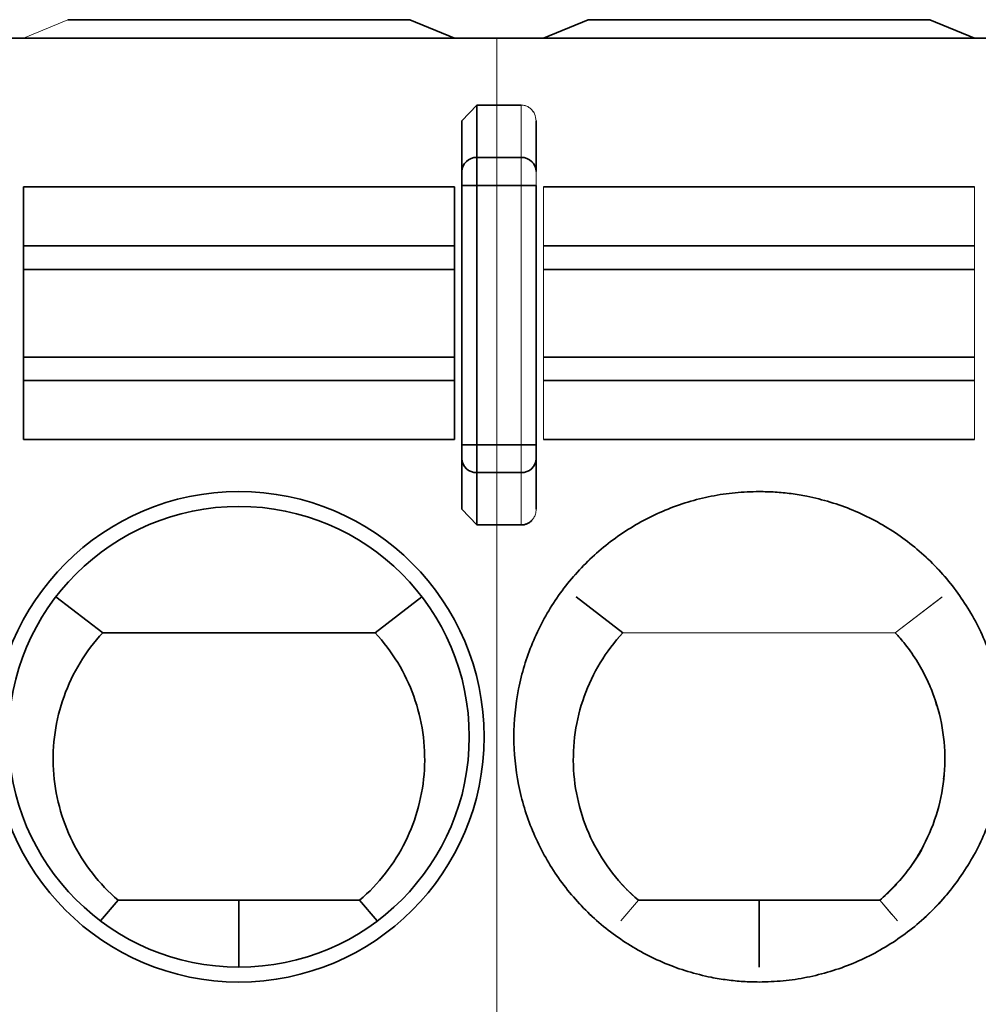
# Model space of a CAD drawing. Header units: millimetres. Extents: x 0 to 420, y 0 to 297.
# Tile 35 of 145: x 143.46 to 146.68, y 243.6 to 246.91. Entities that reach past the tile are written whole.
import ezdxf

# ---------------------------------------------------------------- set-up
doc = ezdxf.new("R2010")
doc.units = ezdxf.units.MM

msp = doc.modelspace()

# ---------------------------------------------------------------- linework, layer by layer
at = {"color": 142, "linetype": 'Continuous', "lineweight": 18, "true_color": 0x0080c0}
for p, q in [((143.4695, 246.8493), (143.6195, 246.9118)), ((145.2195, 246.8493), (145.3695, 246.9118)), ((146.5195, 246.9118), (145.3695, 246.9118)), ((146.5195, 246.9118), (146.6695, 246.8493)), ((145.0623, 246.8493), (145.0623, 246.6244)), ((144.9445, 246.5712), (144.9945, 246.6244)), ((145.0623, 246.6244), (145.0623, 246.4482)), ((145.1445, 246.4482), (145.1445, 246.6244)), ((145.1945, 246.5712), (145.1945, 246.4012)), ((145.1945, 246.5712), (145.1945, 246.4097)), ((145.0623, 246.3542), (145.0623, 246.4482)), ((145.1445, 246.4482), (145.1445, 246.3542)), ((145.1945, 246.4012), (145.1945, 246.3617)), ((145.1945, 246.4012), (145.1945, 246.3542)), ((145.0623, 246.3542), (145.0623, 245.482)), ((145.1445, 245.482), (145.1445, 246.3542)), ((145.1445, 246.3542), (145.1945, 246.3542)), ((145.1945, 246.3542), (145.1945, 245.482)), ((145.2195, 246.3493), (146.6695, 246.3493)), ((145.2195, 246.1508), (145.2195, 246.3493)), ((146.6695, 246.3493), (146.6695, 246.1508)), ((145.2195, 246.0719), (145.2195, 246.1508)), ((146.6695, 246.1508), (145.2195, 246.1508)), ((146.6695, 246.0719), (146.6695, 246.1508)), ((145.2195, 246.0719), (145.2195, 245.7766)), ((146.6695, 246.0719), (145.2195, 246.0719)), ((146.6695, 245.7766), (146.6695, 246.0719)), ((145.2195, 245.6977), (145.2195, 245.7766)), ((145.2195, 245.7766), (146.6695, 245.7766)), ((146.6695, 245.6977), (146.6695, 245.7766)), ((145.2195, 245.4993), (145.2195, 245.6977)), ((145.2195, 245.6977), (146.6695, 245.6977)), ((146.6695, 245.6977), (146.6695, 245.4993)), ((146.6695, 245.4993), (145.2195, 245.4993)), ((145.0623, 245.388), (145.0623, 245.482)), ((145.1945, 245.482), (145.1445, 245.482)), ((145.1445, 245.482), (145.1445, 245.388)), ((145.1945, 245.482), (145.1945, 245.435)), ((145.1945, 245.435), (145.1945, 245.265)), ((145.1945, 245.4273), (145.1945, 245.265)), ((145.0623, 245.388), (145.0623, 245.2118)), ((145.1445, 245.2118), (145.1445, 245.388)), ((144.9945, 245.2118), (144.9445, 245.265)), ((145.0623, 245.2118), (145.0623, 241.9867)), ((145.4863, 244.8492), (145.3286, 244.9697)), ((146.5586, 244.9683), (146.4028, 244.8493)), ((146.5604, 244.9697), (146.5373, 244.952)), ((146.4028, 244.8493), (146.5373, 244.952)), ((146.4028, 244.8493), (146.5312, 244.9473)), ((146.5312, 244.9473), (146.4028, 244.8493)), ((145.4863, 244.8493), (146.4028, 244.8493)), ((146.4028, 244.8493), (145.4863, 244.8493)), ((145.4863, 244.8493), (146.4028, 244.8493)), ((146.4028, 244.8493), (145.4863, 244.8493)), ((146.5406, 244.6041), (146.5327, 244.6356)), ((146.5635, 244.3567), (146.5685, 244.3882)), ((145.4789, 243.8798), (145.5384, 243.9493)), ((145.4789, 243.8797), (145.5384, 243.9493)), ((145.5383, 243.9493), (146.3507, 243.9493)), ((145.5384, 243.9493), (145.5383, 243.9492)), ((145.5383, 243.9493), (146.3507, 243.9493)), ((145.9445, 243.9493), (145.5384, 243.9493)), ((145.9445, 243.9493), (145.9445, 243.7243)), ((146.3507, 243.9493), (145.9445, 243.9493)), ((145.9445, 243.7243), (145.9445, 243.9493)), ((146.3507, 243.9493), (146.3507, 243.9493)), ((146.3914, 243.9017), (146.3507, 243.9493)), ((146.3914, 243.9017), (146.3507, 243.9493)), ((146.3507, 243.9493), (146.3507, 243.9493)), ((146.3507, 243.9493), (146.4102, 243.8798)), ((146.3507, 243.9493), (146.4102, 243.8798))]:
    msp.add_line(p, q, dxfattribs=at)
at = {"color": 7, "linetype": 'Continuous', "lineweight": 35}
for p, q in [((143.6195, 246.9118), (144.7695, 246.9118)), ((144.7695, 246.9118), (144.9195, 246.8493)), ((145.2195, 246.8493), (145.3695, 246.9118)), ((146.5195, 246.9118), (145.3695, 246.9118)), ((146.5195, 246.9118), (146.6695, 246.8493)), ((130.8695, 246.8493), (148.5728, 246.8493)), ((145.0623, 246.8493), (164.5195, 246.8493)), ((144.9945, 246.6244), (145.1445, 246.6244)), ((144.9945, 246.6244), (144.9945, 246.4482)), ((145.0623, 246.6244), (145.1445, 246.6244)), ((144.9445, 246.4012), (144.9445, 246.5712)), ((145.1945, 246.4012), (145.1945, 246.5712)), ((144.9945, 246.3542), (144.9945, 246.4482)), ((144.9945, 246.4482), (145.1445, 246.4482)), ((145.0623, 246.4482), (145.1445, 246.4482)), ((144.9445, 246.3542), (144.9945, 246.3542)), ((144.9445, 246.3542), (144.9445, 245.482)), ((145.1445, 246.3542), (144.9945, 246.3542)), ((144.9945, 246.3542), (144.9945, 245.482)), ((145.1445, 246.3542), (145.0623, 246.3542)), ((145.1445, 246.3542), (145.1945, 246.3542)), ((145.1945, 245.482), (145.1945, 246.3542)), ((143.4695, 246.3493), (144.9195, 246.3493)), ((143.4695, 246.1508), (143.4695, 246.3493)), ((144.9195, 246.1508), (144.9195, 246.3493)), ((145.2195, 246.3493), (146.6695, 246.3493)), ((144.9195, 246.1508), (143.4695, 246.1508)), ((143.4695, 246.0719), (143.4695, 246.1508)), ((144.9195, 246.0719), (144.9195, 246.1508)), ((146.6695, 246.1508), (145.2195, 246.1508)), ((143.4695, 245.7766), (143.4695, 246.0719)), ((143.4695, 246.0719), (144.9195, 246.0719)), ((144.9195, 245.7766), (144.9195, 246.0719)), ((145.2195, 246.0719), (146.6695, 246.0719)), ((143.4695, 245.6977), (143.4695, 245.7766)), ((143.4695, 245.7766), (144.9195, 245.7766)), ((144.9195, 245.6977), (144.9195, 245.7766)), ((145.2195, 245.7766), (146.6695, 245.7766)), ((143.4695, 245.6977), (144.9195, 245.6977)), ((143.4695, 245.4993), (143.4695, 245.6977)), ((144.9195, 245.4993), (144.9195, 245.6977)), ((145.2195, 245.6977), (146.6695, 245.6977)), ((144.9195, 245.4993), (143.4695, 245.4993)), ((146.6695, 245.4993), (145.2195, 245.4993)), ((144.9945, 245.482), (144.9445, 245.482)), ((144.9945, 245.388), (144.9945, 245.482)), ((144.9945, 245.482), (145.1445, 245.482)), ((145.0623, 245.482), (145.1445, 245.482)), ((145.1945, 245.482), (145.1445, 245.482)), ((144.9445, 245.435), (144.9445, 245.265)), ((145.1945, 245.435), (145.1945, 245.265)), ((145.1445, 245.388), (144.9945, 245.388)), ((144.9945, 245.388), (144.9945, 245.2118)), ((145.1445, 245.388), (145.0623, 245.388)), ((145.1445, 245.2118), (144.9945, 245.2118)), ((145.1445, 245.2118), (145.0623, 245.2118)), ((143.5786, 244.9697), (143.7363, 244.8492)), ((144.6528, 244.8493), (144.8104, 244.9697)), ((145.3286, 244.9697), (145.4863, 244.8492)), ((143.7363, 244.8493), (144.6528, 244.8493)), ((143.7289, 243.8797), (143.7884, 243.9493)), ((144.1945, 243.9493), (143.7884, 243.9493)), ((144.1945, 243.7243), (144.1945, 243.9493)), ((144.6007, 243.9493), (144.1945, 243.9493)), ((144.6602, 243.8798), (144.6007, 243.9493)), ((145.9445, 243.9493), (145.5384, 243.9493)), ((145.9445, 243.9493), (145.9445, 243.7243)), ((146.3507, 243.9493), (145.9445, 243.9493))]:
    msp.add_line(p, q, dxfattribs=at)
for radius in [0.825, 0.775]:
    msp.add_circle((144.1945, 244.4993), radius, dxfattribs=at)
at = {"color": 142, "linetype": 'Continuous', "lineweight": 18, "true_color": 0x0080c0}
msp.add_circle((145.9445, 244.4993), 0.825, dxfattribs=at)
at = {"color": 7, "linetype": 'Continuous', "lineweight": 35}
for centre, start, end in [((144.9931, 246.3997), 88.2746, 178.1638), ((145.146, 246.3997), 1.8362, 91.7254), ((144.9931, 245.4366), 181.8362, 271.7254), ((145.146, 245.4366), 268.2746, 358.1638)]:
    msp.add_arc(centre, 0.0486, start, end, dxfattribs=at)
at = {"color": 142, "linetype": 'Continuous', "lineweight": 18, "true_color": 0x0080c0}
for centre, radius, start, end in [((145.146, 246.3997), 0.0486, 1.8362, 91.7254), ((145.146, 245.4366), 0.0486, 268.2746, 358.1638), ((145.9445, 244.4993), 0.825, 90, 270), ((145.9445, 244.4993), 0.825, 270, 90)]:
    msp.add_arc(centre, radius, start, end, dxfattribs=at)
for points, knots in [([(145.1445, 246.6244), (145.1487, 246.6241), (145.1574, 246.6234), (145.1696, 246.6179), (145.1812, 246.6086), (145.1919, 246.5931), (145.1936, 246.5793), (145.1945, 246.5712)], [0, 0, 0, 0, 0.156059, 0.319314, 0.490919, 0.703477, 1, 1, 1, 1]), ([(145.1445, 246.6244), (145.1487, 246.6241), (145.1574, 246.6234), (145.1696, 246.6179), (145.1812, 246.6086), (145.1919, 246.5931), (145.1936, 246.5793), (145.1945, 246.5712)], [0, 0, 0, 0, 0.1560593, 0.3193139, 0.4909195, 0.7034767, 1, 1, 1, 1]), ([(145.1445, 246.6244), (145.1478, 246.6243), (145.1544, 246.6239), (145.1639, 246.6206), (145.1725, 246.6156), (145.18, 246.6096), (145.1829, 246.6043), (145.1843, 246.6019)], [0, 0, 0, 0, 0.2068345, 0.4104442, 0.622387, 0.8278849, 1, 1, 1, 1]), ([(145.1445, 246.4482), (145.1445, 246.4417), (145.1445, 246.4288), (145.1445, 246.3944), (145.1445, 246.3734), (145.1445, 246.3542)], [0, 0, 0, 0, 0.5, 0.5, 1, 1, 1, 1]), ([(145.1445, 246.4482), (145.1563, 246.4482), (145.1701, 246.4436), (145.1897, 246.4253), (145.1945, 246.4123), (145.1945, 246.4012)], [0, 0, 0, 0, 0.5, 0.5, 1, 1, 1, 1]), ([(145.1445, 246.4482), (145.1445, 246.4417), (145.1445, 246.4288), (145.1445, 246.3944), (145.1445, 246.3734), (145.1445, 246.3542)], [0, 0, 0, 0, 0.5, 0.5, 1, 1, 1, 1]), ([(145.1945, 246.4012), (145.1945, 246.398), (145.1945, 246.3915), (145.1945, 246.3743), (145.1945, 246.3638), (145.1945, 246.3542)], [0, 0, 0, 0, 0.5, 0.5, 1, 1, 1, 1]), ([(145.1945, 246.3542), (145.1945, 246.3568), (145.1945, 246.3619), (145.1945, 246.3718), (145.1945, 246.3833), (145.1945, 246.3927), (145.1945, 246.3983), (145.1945, 246.4002), (145.1945, 246.4012)], [0, 0, 0, 0, 0.125545, 0.248846, 0.499854, 0.748137, 0.87218, 1, 1, 1, 1]), ([(145.1737, 246.3542), (145.1771, 246.3542), (145.1854, 246.3542), (145.1928, 246.3542), (145.194, 246.3542), (145.1945, 246.3542)], [0, 0, 0, 0, 0.2602404, 0.6445271, 1, 1, 1, 1]), ([(145.2195, 246.1508), (145.2195, 246.151), (145.2195, 246.1516), (145.2195, 246.1531), (145.2195, 246.1554), (145.2195, 246.159), (145.2195, 246.1632), (145.2195, 246.1692), (145.2195, 246.1751), (145.2195, 246.1819), (145.2195, 246.1881), (145.2195, 246.1965), (145.2195, 246.2045), (145.2195, 246.2133), (145.2195, 246.221), (145.2195, 246.2309), (145.2195, 246.24), (145.2195, 246.2496), (145.2195, 246.2577), (145.2195, 246.2679), (145.2195, 246.2768), (145.2195, 246.2858), (145.2195, 246.2933), (145.2195, 246.3023), (145.2195, 246.3098), (145.2195, 246.3171), (145.2195, 246.3229), (145.2195, 246.3295), (145.2195, 246.3346), (145.2195, 246.3392), (145.2195, 246.3423), (145.2195, 246.3454), (145.2195, 246.3476), (145.2195, 246.349), (145.2195, 246.3492), (145.2195, 246.3493)], [0, 0, 0, 0, 0.012608, 0.031395, 0.062511, 0.087394, 0.125012, 0.153725, 0.196381, 0.217731, 0.250009, 0.278722, 0.321378, 0.342728, 0.375007, 0.40372, 0.446376, 0.467726, 0.500004, 0.528717, 0.571373, 0.592723, 0.625002, 0.653715, 0.696371, 0.717721, 0.749999, 0.778712, 0.821368, 0.842718, 0.874997, 0.90014, 0.937497, 0.968613, 1, 1, 1, 1]), ([(145.2195, 246.3493), (145.2195, 246.3492), (145.2195, 246.3492), (145.2195, 246.3488), (145.2195, 246.3478), (145.2195, 246.3457), (145.2195, 246.3429), (145.2195, 246.3386), (145.2195, 246.3341), (145.2195, 246.3286), (145.2195, 246.3233), (145.2195, 246.3161), (145.2195, 246.309), (145.2195, 246.301), (145.2195, 246.2939), (145.2195, 246.2845), (145.2195, 246.2758), (145.2195, 246.2665), (145.2195, 246.2584), (145.2195, 246.2482), (145.2195, 246.239), (145.2195, 246.2296), (145.2195, 246.2217), (145.2195, 246.2119), (145.2195, 246.2036), (145.2195, 246.1954), (145.2195, 246.1887), (145.2195, 246.1808), (145.2195, 246.1744), (145.2195, 246.1685), (145.2195, 246.1641), (145.2195, 246.1595), (145.2195, 246.1558), (145.2195, 246.1527), (145.2195, 246.1514), (145.2195, 246.1508)], [0, 0, 0, 0, 0.012608, 0.031395, 0.062511, 0.087394, 0.125012, 0.153725, 0.196381, 0.217731, 0.250009, 0.278722, 0.321378, 0.342728, 0.375007, 0.40372, 0.446376, 0.467726, 0.500004, 0.528717, 0.571373, 0.592723, 0.625002, 0.653715, 0.696371, 0.717721, 0.749999, 0.778712, 0.821368, 0.842718, 0.874997, 0.90014, 0.937497, 0.968613, 1, 1, 1, 1]), ([(146.6695, 246.1508), (146.6695, 246.151), (146.6695, 246.1516), (146.6695, 246.1531), (146.6695, 246.1553), (146.6695, 246.1588), (146.6695, 246.163), (146.6695, 246.1689), (146.6695, 246.1748), (146.6695, 246.1817), (146.6695, 246.1883), (146.6695, 246.1953), (146.6695, 246.2022), (146.6695, 246.2086), (146.6695, 246.2167), (146.6695, 246.2247), (146.6695, 246.2341), (146.6695, 246.2449), (146.6695, 246.2566), (146.6695, 246.2665), (146.6695, 246.2743), (146.6695, 246.2812), (146.6695, 246.2894), (146.6695, 246.2969), (146.6695, 246.3051), (146.6695, 246.3137), (146.6695, 246.3219), (146.6695, 246.3296), (146.6695, 246.3349), (146.6695, 246.3394), (146.6695, 246.3426), (146.6695, 246.3456), (146.6695, 246.3477), (146.6695, 246.349), (146.6695, 246.3492), (146.6695, 246.3493)], [0, 0, 0, 0, 0.012845, 0.031856, 0.062986, 0.087552, 0.124154, 0.152118, 0.194671, 0.216424, 0.249857, 0.28287, 0.302321, 0.331157, 0.355034, 0.390897, 0.415053, 0.451974, 0.499871, 0.53287, 0.552316, 0.581148, 0.605025, 0.640887, 0.665043, 0.701961, 0.749846, 0.779086, 0.821764, 0.842784, 0.874154, 0.898614, 0.935738, 0.967401, 1, 1, 1, 1]), ([(145.2195, 245.4993), (145.2195, 245.4993), (145.2195, 245.4993), (145.2195, 245.4997), (145.2195, 245.5007), (145.2195, 245.5026), (145.2195, 245.5054), (145.2195, 245.5096), (145.2195, 245.5142), (145.2195, 245.5198), (145.2195, 245.5254), (145.2195, 245.5313), (145.2195, 245.5374), (145.2195, 245.5432), (145.2195, 245.5506), (145.2195, 245.5581), (145.2195, 245.567), (145.2195, 245.5774), (145.2195, 245.589), (145.2195, 245.5989), (145.2195, 245.607), (145.2195, 245.6141), (145.2195, 245.6227), (145.2195, 245.6307), (145.2195, 245.6396), (145.2195, 245.6493), (145.2195, 245.6587), (145.2195, 245.6679), (145.2195, 245.6744), (145.2195, 245.6803), (145.2195, 245.6846), (145.2195, 245.6891), (145.2195, 245.6927), (145.2195, 245.6958), (145.2195, 245.6971), (145.2195, 245.6977)], [0, 0, 0, 0, 0.012845, 0.031856, 0.062986, 0.087552, 0.124154, 0.152118, 0.194671, 0.216424, 0.249857, 0.28287, 0.302321, 0.331157, 0.355034, 0.390897, 0.415053, 0.451974, 0.499871, 0.53287, 0.552316, 0.581148, 0.605025, 0.640887, 0.665043, 0.701961, 0.749846, 0.779086, 0.821764, 0.842784, 0.874154, 0.898614, 0.935738, 0.967401, 1, 1, 1, 1]), ([(146.6695, 245.4993), (146.6695, 245.4993), (146.6695, 245.4993), (146.6695, 245.4997), (146.6695, 245.5007), (146.6695, 245.5026), (146.6695, 245.5054), (146.6695, 245.5096), (146.6695, 245.5142), (146.6695, 245.5198), (146.6695, 245.5254), (146.6695, 245.5313), (146.6695, 245.5374), (146.6695, 245.5432), (146.6695, 245.5506), (146.6695, 245.5581), (146.6695, 245.567), (146.6695, 245.5774), (146.6695, 245.589), (146.6695, 245.5989), (146.6695, 245.607), (146.6695, 245.6141), (146.6695, 245.6227), (146.6695, 245.6307), (146.6695, 245.6396), (146.6695, 245.6493), (146.6695, 245.6587), (146.6695, 245.6679), (146.6695, 245.6744), (146.6695, 245.6803), (146.6695, 245.6846), (146.6695, 245.6891), (146.6695, 245.6927), (146.6695, 245.6958), (146.6695, 245.6971), (146.6695, 245.6977)], [0, 0, 0, 0, 0.012845, 0.031856, 0.062986, 0.087552, 0.124154, 0.152118, 0.194671, 0.216424, 0.249857, 0.28287, 0.302321, 0.331157, 0.355034, 0.390897, 0.415053, 0.451974, 0.499871, 0.53287, 0.552316, 0.581148, 0.605025, 0.640887, 0.665043, 0.701961, 0.749846, 0.779086, 0.821764, 0.842784, 0.874154, 0.898614, 0.935738, 0.967401, 1, 1, 1, 1]), ([(145.1445, 245.482), (145.1445, 245.4629), (145.1445, 245.4419), (145.1445, 245.4074), (145.1445, 245.3946), (145.1445, 245.388)], [0, 0, 0, 0, 0.5, 0.5, 1, 1, 1, 1]), ([(145.1445, 245.482), (145.1445, 245.4629), (145.1445, 245.4419), (145.1445, 245.4074), (145.1445, 245.3946), (145.1445, 245.388)], [0, 0, 0, 0, 0.5, 0.5, 1, 1, 1, 1]), ([(145.1445, 245.482), (145.1563, 245.482), (145.1701, 245.482), (145.1897, 245.482), (145.1945, 245.482), (145.1945, 245.482)], [0, 0, 0, 0, 0.5, 0.5, 1, 1, 1, 1]), ([(145.1945, 245.482), (145.1945, 245.4724), (145.1945, 245.4619), (145.1945, 245.4447), (145.1945, 245.4383), (145.1945, 245.435)], [0, 0, 0, 0, 0.5, 0.5, 1, 1, 1, 1]), ([(145.1945, 245.435), (145.1945, 245.436), (145.1945, 245.4379), (145.1945, 245.4435), (145.1945, 245.4528), (145.1945, 245.4643), (145.1945, 245.4743), (145.1945, 245.4794), (145.1945, 245.482)], [0, 0, 0, 0, 0.1255449, 0.2488463, 0.4998535, 0.7481374, 0.8721799, 1, 1, 1, 1]), ([(145.1445, 245.388), (145.1563, 245.388), (145.1701, 245.3926), (145.1897, 245.411), (145.1945, 245.4239), (145.1945, 245.435)], [0, 0, 0, 0, 0.5, 0.5, 1, 1, 1, 1]), ([(145.1945, 245.265), (145.1941, 245.2594), (145.1932, 245.2492), (145.1873, 245.2365), (145.1782, 245.2246), (145.1641, 245.2142), (145.1509, 245.2126), (145.1445, 245.2118)], [0, 0, 0, 0, 0.207972, 0.378267, 0.510918, 0.764155, 1, 1, 1, 1]), ([(145.1945, 245.265), (145.1941, 245.2594), (145.1932, 245.2492), (145.1873, 245.2365), (145.1782, 245.2246), (145.1641, 245.2142), (145.1509, 245.2126), (145.1445, 245.2118)], [0, 0, 0, 0, 0.207972, 0.378267, 0.510918, 0.764155, 1, 1, 1, 1]), ([(145.4863, 244.8493), (145.4752, 244.8368), (145.4473, 244.8052), (145.4098, 244.7505), (145.3781, 244.6909), (145.3465, 244.6133), (145.3217, 244.514), (145.3164, 244.3878), (145.3363, 244.263), (145.3743, 244.162), (145.4159, 244.0889), (145.4524, 244.0375), (145.4918, 243.9915), (145.5228, 243.9633), (145.5383, 243.9493)], [0, 0, 0, 0, 0.049735, 0.125742, 0.196903, 0.250643, 0.375382, 0.500118, 0.624775, 0.749736, 0.819831, 0.875055, 0.937538, 1, 1, 1, 1]), ([(145.5384, 243.9493), (145.5279, 243.9585), (145.507, 243.9771), (145.4782, 244.0076), (145.4483, 244.0431), (145.4159, 244.0889), (145.3743, 244.162), (145.3363, 244.263), (145.3163, 244.3878), (145.3218, 244.5139), (145.3464, 244.6133), (145.3781, 244.6909), (145.4098, 244.7504), (145.4473, 244.8051), (145.4752, 244.8367), (145.4863, 244.8492)], [0, 0, 0, 0, 0.041625, 0.083274, 0.124969, 0.180211, 0.250291, 0.375249, 0.499904, 0.624633, 0.749365, 0.803021, 0.874262, 0.950095, 1, 1, 1, 1]), ([(146.3507, 243.9493), (146.3805, 243.9785), (146.4401, 244.0371), (146.4896, 244.1073), (146.5045, 244.1467), (146.5045, 244.1467)], [0, 0, 0, 0, 0.498935, 0.998937, 1, 1, 1, 1])]:
    msp.add_open_spline(points, degree=3, knots=knots, dxfattribs=at)
at = {"color": 7, "linetype": 'Continuous', "lineweight": 35}
for points, knots in [([(144.9445, 246.4012), (144.9445, 246.3991), (144.9445, 246.3948), (144.9445, 246.3833), (144.9445, 246.3696), (144.9445, 246.3594), (144.9445, 246.3542)], [0, 0, 0, 0, 0.2484795, 0.4998574, 0.748508, 1, 1, 1, 1]), ([(144.9445, 245.482), (144.9445, 245.4769), (144.9445, 245.4667), (144.9445, 245.453), (144.9445, 245.4414), (144.9445, 245.4372), (144.9445, 245.435)], [0, 0, 0, 0, 0.248479, 0.499857, 0.748508, 1, 1, 1, 1]), ([(145.1945, 245.435), (145.1945, 245.4383), (145.1945, 245.4447), (145.1945, 245.4619), (145.1945, 245.4724), (145.1945, 245.482)], [0, 0, 0, 0, 0.5, 0.5, 1, 1, 1, 1]), ([(145.9445, 243.6743), (145.9265, 243.6746), (145.8905, 243.6753), (145.8367, 243.6808), (145.7745, 243.691), (145.7046, 243.7085), (145.6029, 243.7449), (145.4832, 243.8089), (145.3574, 243.9121), (145.2541, 244.038), (145.1774, 244.1815), (145.1302, 244.3373), (145.1142, 244.4993), (145.1302, 244.6612), (145.1774, 244.817), (145.2541, 244.9606), (145.3574, 245.0864), (145.4832, 245.1896), (145.603, 245.2536), (145.7047, 245.2901), (145.7834, 245.3096), (145.8636, 245.322), (145.9176, 245.3235), (145.9445, 245.3243)], [0, 0, 0, 0, 0.020895, 0.041722, 0.06257, 0.093901, 0.125126, 0.187606, 0.250086, 0.312567, 0.375047, 0.437527, 0.500007, 0.562487, 0.624968, 0.687448, 0.749928, 0.812408, 0.874888, 0.906219, 0.937444, 0.968749, 1, 1, 1, 1]), ([(145.9445, 245.3243), (145.9626, 245.3239), (145.9986, 245.3232), (146.0523, 245.3178), (146.1145, 245.3075), (146.1845, 245.29), (146.2862, 245.2536), (146.4059, 245.1896), (146.5317, 245.0864), (146.6349, 244.9606), (146.7116, 244.817), (146.7589, 244.6612), (146.7749, 244.4993), (146.7589, 244.3373), (146.7116, 244.1815), (146.6349, 244.038), (146.5317, 243.9121), (146.4059, 243.8089), (146.2861, 243.7449), (146.1844, 243.7085), (146.1057, 243.6889), (146.0255, 243.6765), (145.9715, 243.675), (145.9445, 243.6743)], [0, 0, 0, 0, 0.020895, 0.041722, 0.06257, 0.093901, 0.125126, 0.187606, 0.250086, 0.312567, 0.375047, 0.437527, 0.500007, 0.562487, 0.624968, 0.687448, 0.749928, 0.812408, 0.874888, 0.906219, 0.937444, 0.968749, 1, 1, 1, 1]), ([(145.1799, 245.2274), (145.1774, 245.225), (145.1726, 245.2204), (145.1637, 245.2155), (145.1543, 245.2124), (145.1478, 245.212), (145.1445, 245.2118)], [0, 0, 0, 0, 0.258978, 0.504344, 0.755455, 1, 1, 1, 1]), ([(143.7883, 243.9493), (143.7562, 243.9768), (143.7273, 244.007), (143.676, 244.0729), (143.6533, 244.109), (143.5973, 244.2217), (143.5754, 244.3046), (143.5657, 244.4714), (143.578, 244.5565), (143.6344, 244.7138), (143.6787, 244.7872), (143.7363, 244.8493)], [0, 0, 0, 0, 0.125, 0.125, 0.25, 0.25, 0.5, 0.5, 0.75, 0.75, 1, 1, 1, 1]), ([(144.6528, 244.8493), (144.7104, 244.7872), (144.7544, 244.7145), (144.7969, 244.5961), (144.807, 244.5556), (144.8191, 244.4726), (144.8209, 244.43), (144.8137, 244.3049), (144.7917, 244.2218), (144.7361, 244.1095), (144.7135, 244.0735), (144.6619, 244.0071), (144.6329, 243.9768), (144.6007, 243.9493)], [0, 0, 0, 0, 0.25, 0.25, 0.375, 0.375, 0.5, 0.5, 0.75, 0.75, 0.875, 0.875, 1, 1, 1, 1]), ([(145.5383, 243.9493), (145.5062, 243.9768), (145.4773, 244.007), (145.426, 244.0729), (145.4033, 244.109), (145.3473, 244.2217), (145.3254, 244.3046), (145.3157, 244.4714), (145.328, 244.5565), (145.3844, 244.7138), (145.4287, 244.7872), (145.4863, 244.8493)], [0, 0, 0, 0, 0.125, 0.125, 0.25, 0.25, 0.5, 0.5, 0.75, 0.75, 1, 1, 1, 1]), ([(146.4028, 244.8492), (146.4137, 244.8369), (146.4416, 244.8054), (146.4789, 244.751), (146.5107, 244.6914), (146.5424, 244.614), (146.5673, 244.5144), (146.5727, 244.3882), (146.5528, 244.2634), (146.516, 244.1653), (146.4751, 244.0919), (146.4389, 244.0402), (146.3975, 243.9916), (146.3663, 243.9634), (146.3507, 243.9493)], [0, 0, 0, 0, 0.049106, 0.125386, 0.196017, 0.250212, 0.374679, 0.499812, 0.624548, 0.74929, 0.810042, 0.874624, 0.937348, 1, 1, 1, 1])]:
    msp.add_open_spline(points, degree=3, knots=knots, dxfattribs=at)

doc.saveas('drawing.dxf')
